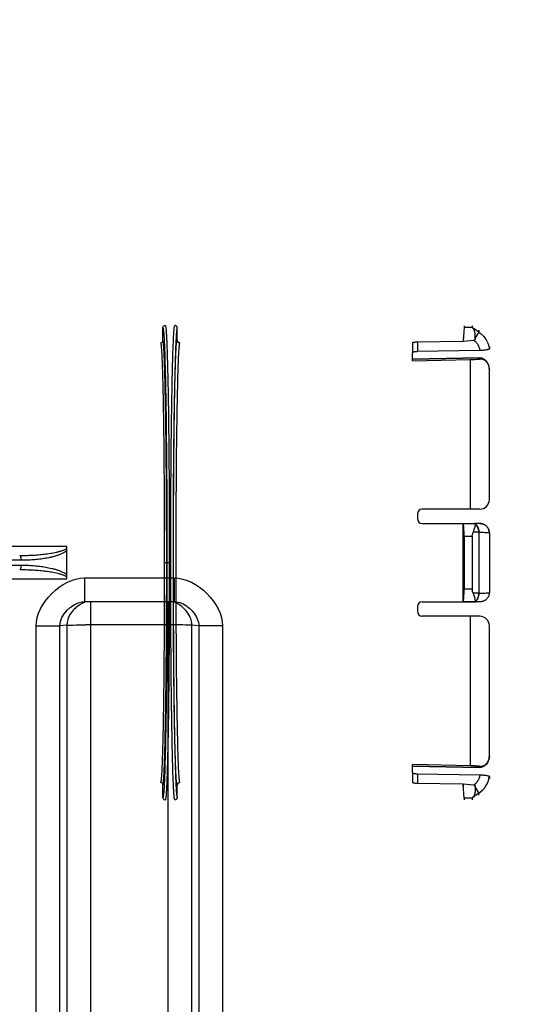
# Model space of a CAD drawing. Header units: millimetres. Extents: x 0 to 297, y 0 to 210.
# Tile 61 of 256: x 147.967 to 148.494, y 90.896 to 91.922. Entities that reach past the tile are written whole.
import ezdxf

# ---------------------------------------------------------------- set-up
doc = ezdxf.new("R2010")
doc.units = ezdxf.units.MM
doc.header["$LTSCALE"] = 16.335
doc.layers.get('0').update_dxf_attribs({"linetype": 'CONTINUOUS'})
doc.layers.add('01_GLOBAL', color=7, linetype='CONTINUOUS')
doc.layers.add('INTFCLR_144815', color=7, linetype='CONTINUOUS')

msp = doc.modelspace()

# ---------------------------------------------------------------- linework, layer by layer
at = {"color": 9, "linetype": 'Continuous'}
for p, q in [((148.0341, 91.3404), (148.0341, 91.3156)), ((148.0341, 91.3404), (148.1275, 91.3404)), ((148.1275, 91.3404), (148.1275, 91.3156)), ((148.0341, 91.315), (148.0312, 91.3137)), ((148.0404, 91.3156), (148.0404, 90.2412)), ((148.1212, 90.2412), (148.1212, 91.3156)), ((148.1298, 91.3155), (148.1326, 91.3149)), ((147.9837, 90.2433), (147.9837, 91.2904)), ((148.0156, 91.2912), (148.0085, 91.2906)), ((148.0085, 90.2439), (148.0085, 91.2906)), ((148.0156, 91.2912), (148.0156, 90.2435)), ((148.1212, 91.2915), (148.0404, 91.2915)), ((148.146, 90.2435), (148.146, 91.2912)), ((148.1531, 91.2906), (148.146, 91.2912)), ((148.1531, 91.2906), (148.1531, 90.2439)), ((148.1779, 91.2904), (148.1779, 90.2433))]:
    msp.add_line(p, q, dxfattribs=at)
at = {"color": 7, "linetype": 'Continuous'}
for p, q in [((148.0318, 91.3155), (148.0341, 91.3156)), ((148.1275, 91.3156), (148.0341, 91.3156)), ((148.1275, 91.3156), (148.1298, 91.3155))]:
    msp.add_line(p, q, dxfattribs=at)
msp.add_circle((148.0808, 92.1165), 1.9, dxfattribs=at)
at = {"color": 9, "linetype": 'Continuous'}
for centre, radius, start, end in [((148.0808, 92.1165), 1.8756, 182.9675, 267.0325), ((148.0808, 92.1165), 1.8756, 272.9675, 357.0325), ((148.044, 91.2888), 0.028, 117.3371, 123.7932), ((148.1261, 91.2922), 0.0236, 68.0993, 74.1592), ((148.0405, 89.6661), 1.6254, 90.0033, 90.192), ((148.1211, 89.6641), 1.6274, 89.8052, 89.9966)]:
    msp.add_arc(centre, radius, start, end, dxfattribs=at)
for points in [[(147.9837, 91.2904), (147.9837, 91.314), (148.0104, 91.3404), (148.0341, 91.3404)], [(148.1275, 91.3404), (148.1512, 91.3404), (148.1779, 91.314), (148.1779, 91.2904)], [(148.0085, 91.2906), (148.0085, 91.302), (148.0206, 91.314), (148.0318, 91.3155)]]:
    msp.add_open_spline(points, degree=3, dxfattribs=at)
for points, knots in [([(148.146, 91.2912), (148.146, 91.2966), (148.1408, 91.3072), (148.1315, 91.3139), (148.1262, 91.3155)], [0, 0, 0, 0, 0.49066, 1, 1, 1, 1]), ([(148.1349, 91.3141), (148.1398, 91.3121), (148.1483, 91.3056), (148.1531, 91.2956), (148.1531, 91.2906)], [0, 0, 0, 0, 0.515266, 1, 1, 1, 1]), ([(148.0284, 91.3121), (148.0248, 91.3097), (148.0188, 91.3036), (148.0156, 91.2953), (148.0156, 91.2912)], [0, 0, 0, 0, 0.518483, 1, 1, 1, 1]), ([(147.9837, 91.2904), (147.9891, 91.2904), (147.9973, 91.2905), (148.0056, 91.2903), (148.0085, 91.2906)], [0, 0, 0, 0, 0.645929, 1, 1, 1, 1]), ([(148.0156, 91.2912), (148.0178, 91.2914), (148.0243, 91.2913), (148.0307, 91.2915), (148.035, 91.2915)], [0, 0, 0, 0, 0.341627, 1, 1, 1, 1]), ([(148.146, 91.2912), (148.1438, 91.2914), (148.1374, 91.2913), (148.1309, 91.2915), (148.1267, 91.2915)], [0, 0, 0, 0, 0.341467, 1, 1, 1, 1]), ([(148.1779, 91.2904), (148.1726, 91.2904), (148.1643, 91.2905), (148.156, 91.2903), (148.1531, 91.2906)], [0, 0, 0, 0, 0.645929, 1, 1, 1, 1])]:
    msp.add_open_spline(points, degree=3, knots=knots, dxfattribs=at)
at = {"layer": '01_GLOBAL', "color": 7, "linetype": 'Continuous'}
msp.add_circle((148.0808, 92.1165), 1.925, dxfattribs=at)
at = {"layer": 'INTFCLR_144815', "color": 6, "linetype": 'Continuous'}
for p, q in [((148.1157, 91.5878), (148.1157, 91.6011)), ((148.1307, 91.5882), (148.1307, 91.6011)), ((148.4293, 91.6018), (148.4285, 91.5873)), ((148.4293, 91.6033), (148.4293, 91.6018)), ((148.4379, 91.6033), (148.4379, 91.6018)), ((148.4285, 91.5908), (148.4285, 91.5873)), ((148.3807, 91.5864), (148.4285, 91.5873)), ((148.4285, 91.5873), (148.4396, 91.5881)), ((148.4557, 91.5813), (148.4557, 91.5792)), ((148.3757, 91.5668), (148.3757, 91.5752)), ((148.4458, 91.5774), (148.3807, 91.5763)), ((148.3757, 91.5683), (148.4455, 91.5697)), ((148.4455, 91.5697), (148.3757, 91.5683)), ((148.3757, 91.5668), (148.4357, 91.568)), ((148.4357, 91.568), (148.4357, 91.4121)), ((148.4557, 91.4221), (148.4557, 91.5578)), ((148.3807, 91.4071), (148.3807, 91.4021)), ((148.4457, 91.4121), (148.3857, 91.4121)), ((148.3857, 91.3971), (148.4403, 91.3971)), ((148.4417, 91.3971), (148.4285, 91.397)), ((148.4285, 91.3156), (148.4285, 91.397)), ((148.4414, 91.3965), (148.4413, 91.3964)), ((148.4414, 91.3967), (148.4414, 91.3966)), ((148.4557, 91.3873), (148.4557, 91.3253)), ((148.4293, 91.3837), (148.4293, 91.3289)), ((148.4379, 91.3838), (148.4379, 91.3289)), ((148.0157, 91.3396), (148.0157, 91.3731)), ((148.3857, 91.3155), (148.4403, 91.3155)), ((148.4417, 91.3156), (148.4285, 91.3156)), ((148.4413, 91.3162), (148.4414, 91.3161)), ((148.4414, 91.316), (148.4414, 91.3158)), ((148.3807, 91.3105), (148.3807, 91.3055)), ((148.4457, 91.3005), (148.3857, 91.3005)), ((148.4357, 91.3005), (148.4357, 91.1447)), ((148.4557, 91.1548), (148.4557, 91.2905)), ((148.3757, 91.1374), (148.3757, 91.1459)), ((148.4357, 91.1447), (148.3757, 91.1459)), ((148.4455, 91.1429), (148.3757, 91.1443)), ((148.3757, 91.1443), (148.4455, 91.1429)), ((148.3807, 91.1364), (148.4458, 91.1352)), ((148.4557, 91.1335), (148.4557, 91.1313)), ((148.1157, 91.1116), (148.1157, 91.1248)), ((148.1307, 91.1116), (148.1307, 91.1245)), ((148.4285, 91.1254), (148.3807, 91.1262)), ((148.4285, 91.1254), (148.4285, 91.1218)), ((148.4293, 91.1109), (148.4285, 91.1254)), ((148.4396, 91.1246), (148.4285, 91.1254)), ((148.4293, 91.1109), (148.4293, 91.1093)), ((148.4379, 91.1109), (148.4379, 91.1093))]:
    msp.add_line(p, q, dxfattribs=at)
at = {"layer": 'INTFCLR_144815', "color": 9, "linetype": 'Continuous'}
for p, q in [((148.4293, 91.6018), (148.4379, 91.6018)), ((148.4449, 91.5965), (148.4388, 91.6006)), ((148.4449, 91.5965), (148.441, 91.5907)), ((148.4449, 91.5986), (148.4449, 91.5965)), ((148.3757, 91.5854), (148.3757, 91.5752)), ((148.3807, 91.5864), (148.3807, 91.5763)), ((148.4455, 91.5697), (148.4455, 91.5686)), ((148.4557, 91.5582), (148.4557, 91.5578)), ((148.4458, 91.3971), (148.4403, 91.3971)), ((148.4449, 91.3882), (148.4389, 91.3882)), ((148.4449, 91.3882), (148.4449, 91.3244)), ((148.4379, 91.3838), (148.4293, 91.3837)), ((148.0157, 91.3731), (147.6828, 91.3731)), ((147.968, 91.3588), (147.6811, 91.3588)), ((148.1197, 91.3563), (148.1172, 91.3563)), ((148.1224, 91.3563), (148.1199, 91.3563)), ((147.6811, 91.3538), (147.968, 91.3538)), ((147.6877, 91.3396), (148.0157, 91.3396)), ((148.4379, 91.3289), (148.4293, 91.3289)), ((148.4449, 91.3244), (148.4389, 91.3244)), ((148.4458, 91.3155), (148.4403, 91.3155)), ((148.4557, 91.1548), (148.4557, 91.1544)), ((148.4455, 91.144), (148.4455, 91.1429)), ((148.3757, 91.1374), (148.3757, 91.1272)), ((148.3807, 91.1364), (148.3807, 91.1262)), ((148.441, 91.1219), (148.4449, 91.1162)), ((148.4379, 91.1109), (148.4293, 91.1109)), ((148.4449, 91.1162), (148.4388, 91.112)), ((148.4449, 91.1141), (148.4449, 91.1162))]:
    msp.add_line(p, q, dxfattribs=at)
at = {"layer": 'INTFCLR_144815', "color": 6, "linetype": 'Continuous'}
for points in [[(148.4414, 91.3969), (148.4415, 91.3969), (148.4415, 91.3969), (148.4415, 91.3969), (148.4415, 91.397), (148.4415, 91.397), (148.4415, 91.397), (148.4415, 91.397), (148.4415, 91.397), (148.4415, 91.397), (148.4416, 91.3971), (148.4416, 91.3971), (148.4416, 91.3971), (148.4416, 91.3971), (148.4417, 91.3971), (148.4417, 91.3971)], [(148.4414, 91.3969), (148.4414, 91.3968), (148.4414, 91.3968)], [(148.4414, 91.3965), (148.4414, 91.3966), (148.4414, 91.3966), (148.4414, 91.3968)], [(148.4414, 91.316), (148.4414, 91.316), (148.4414, 91.3161), (148.4414, 91.3161)], [(148.4417, 91.3156), (148.4417, 91.3156), (148.4416, 91.3156), (148.4416, 91.3156), (148.4416, 91.3156), (148.4416, 91.3156), (148.4415, 91.3156), (148.4415, 91.3156), (148.4415, 91.3156), (148.4415, 91.3156), (148.4415, 91.3157), (148.4415, 91.3157), (148.4415, 91.3157), (148.4415, 91.3157), (148.4415, 91.3158), (148.4414, 91.3158)], [(148.4414, 91.3158), (148.4414, 91.3158), (148.4414, 91.3158)]]:
    msp.add_lwpolyline(points, dxfattribs=at)
for centre, radius, start, end in [((148.1332, 91.5882), 0.0025, 180.0409, 270.9679), ((148.2898, 93.8224), 2.2592, 273.7011, 273.9506), ((148.295, 93.7454), 2.182, 273.6967, 273.955), ((148.4457, 91.4221), 0.01, 270, 360), ((148.3857, 91.4071), 0.005, 90, 180), ((148.3857, 91.4021), 0.005, 180, 270), ((148.4404, 91.3761), 0.021, 86.3643, 90.0737), ((148.3857, 91.3105), 0.005, 90, 180), ((148.4404, 91.3365), 0.021, 269.9263, 273.6357), ((148.3857, 91.3055), 0.005, 180, 270), ((148.4457, 91.2905), 0.01, 0, 90), ((148.2898, 88.8902), 2.2592, 86.0494, 86.2989), ((148.295, 88.9673), 2.182, 86.045, 86.3033), ((148.1332, 91.1245), 0.0025, 89.0308, 179.9594)]:
    msp.add_arc(centre, radius, start, end, dxfattribs=at)
at = {"layer": 'INTFCLR_144815', "color": 9, "linetype": 'Continuous'}
msp.add_arc((148.4308, 91.1369), 0.0251, 304.0767, 352.0917, dxfattribs=at)
at = {"layer": 'INTFCLR_144815', "color": 6, "linetype": 'Continuous'}
for points, knots in [([(148.1157, 91.6011), (148.1157, 91.6015), (148.1159, 91.6023), (148.1167, 91.6033), (148.1177, 91.6036), (148.1182, 91.6036)], [0, 0, 0, 0, 0.296858, 0.625006, 1, 1, 1, 1]), ([(148.1307, 91.6011), (148.1307, 91.6015), (148.1305, 91.6023), (148.1296, 91.6033), (148.1286, 91.6036), (148.1282, 91.6036)], [0, 0, 0, 0, 0.297349, 0.62528, 1, 1, 1, 1]), ([(148.441, 91.5907), (148.441, 91.5912), (148.441, 91.592), (148.441, 91.5932), (148.4409, 91.5945), (148.4408, 91.5956), (148.4406, 91.597), (148.4401, 91.5988), (148.4394, 91.6001), (148.4388, 91.6006)], [0, 0, 0, 0, 0.11913, 0.242117, 0.361433, 0.47487, 0.581134, 0.769955, 1, 1, 1, 1]), ([(148.441, 91.5907), (148.441, 91.5903), (148.4409, 91.5894), (148.4403, 91.5881), (148.4396, 91.5881)], [0, 0, 0, 0, 0.381012, 1, 1, 1, 1]), ([(148.4396, 91.5881), (148.44, 91.5881), (148.441, 91.5889), (148.4409, 91.5901), (148.441, 91.5907)], [0, 0, 0, 0, 0.362435, 1, 1, 1, 1]), ([(148.1157, 91.5878), (148.1157, 91.5875), (148.1155, 91.5867), (148.1146, 91.5857), (148.1137, 91.5854), (148.1132, 91.5853)], [0, 0, 0, 0, 0.303212, 0.596152, 1, 1, 1, 1]), ([(148.3757, 91.5854), (148.3757, 91.5858), (148.377, 91.5861), (148.378, 91.5863), (148.3794, 91.5864), (148.3802, 91.5864), (148.3807, 91.5864)], [0, 0, 0, 0, 0.23338, 0.521138, 0.753305, 1, 1, 1, 1]), ([(148.3807, 91.5763), (148.3802, 91.5763), (148.3794, 91.5762), (148.378, 91.5761), (148.3769, 91.5759), (148.3757, 91.5756), (148.3757, 91.5752)], [0, 0, 0, 0, 0.246331, 0.477581, 0.764501, 1, 1, 1, 1]), ([(148.4557, 91.5792), (148.4557, 91.5788), (148.4546, 91.5785), (148.4534, 91.5782), (148.4518, 91.5779), (148.45, 91.5777), (148.4483, 91.5775), (148.4469, 91.5775), (148.4462, 91.5774), (148.4458, 91.5774)], [0, 0, 0, 0, 0.116417, 0.236857, 0.393428, 0.578653, 0.784006, 0.891261, 1, 1, 1, 1]), ([(148.4557, 91.5582), (148.4557, 91.5589), (148.4556, 91.56), (148.4552, 91.5616), (148.4548, 91.563), (148.4542, 91.5642), (148.4536, 91.5652), (148.4528, 91.5662), (148.4519, 91.5672), (148.4507, 91.5681), (148.4496, 91.5688), (148.4484, 91.5693), (148.4471, 91.5696), (148.4461, 91.5697), (148.4455, 91.5697)], [0, 0, 0, 0, 0.113853, 0.20283, 0.287148, 0.367052, 0.430499, 0.498684, 0.586879, 0.674955, 0.753252, 0.824877, 0.890432, 1, 1, 1, 1]), ([(148.4557, 91.5578), (148.4557, 91.5585), (148.4556, 91.5597), (148.4552, 91.5614), (148.4546, 91.5629), (148.4539, 91.5641), (148.4531, 91.5652), (148.4523, 91.5662), (148.4513, 91.567), (148.4503, 91.5676), (148.4492, 91.5681), (148.4481, 91.5684), (148.4468, 91.5686), (148.4459, 91.5686), (148.4455, 91.5686)], [0, 0, 0, 0, 0.113886, 0.221165, 0.31756, 0.401306, 0.472638, 0.559862, 0.629399, 0.704531, 0.769136, 0.846832, 0.915602, 1, 1, 1, 1]), ([(148.4293, 91.3837), (148.4293, 91.3842), (148.4293, 91.3852), (148.4293, 91.3867), (148.4293, 91.3881), (148.4293, 91.3895), (148.4292, 91.3908), (148.4292, 91.392), (148.4291, 91.3934), (148.4288, 91.3949), (148.4291, 91.3968), (148.4285, 91.397)], [0, 0, 0, 0, 0.112917, 0.223407, 0.330198, 0.432337, 0.52874, 0.618354, 0.700187, 0.837642, 1, 1, 1, 1]), ([(148.4389, 91.3882), (148.4391, 91.3886), (148.4394, 91.3894), (148.4398, 91.3906), (148.4402, 91.3917), (148.4406, 91.393), (148.441, 91.3945), (148.4412, 91.3958), (148.4413, 91.3964)], [0, 0, 0, 0, 0.152915, 0.298873, 0.436385, 0.56416, 0.761551, 1, 1, 1, 1]), ([(148.4557, 91.3873), (148.4557, 91.3877), (148.4556, 91.3884), (148.4554, 91.3895), (148.4551, 91.3906), (148.4547, 91.3916), (148.4542, 91.3926), (148.4535, 91.3935), (148.4528, 91.3943), (148.452, 91.395), (148.4511, 91.3957), (148.4501, 91.3962), (148.4491, 91.3966), (148.448, 91.3969), (148.4469, 91.3971), (148.4462, 91.3971), (148.4458, 91.3971)], [0, 0, 0, 0, 0.07197, 0.143873, 0.215652, 0.287247, 0.358702, 0.43002, 0.501311, 0.572477, 0.643609, 0.714724, 0.785914, 0.857153, 0.928495, 1, 1, 1, 1]), ([(148.4458, 91.3971), (148.4462, 91.3971), (148.4469, 91.3971), (148.448, 91.3969), (148.4491, 91.3966), (148.4501, 91.3962), (148.4511, 91.3957), (148.452, 91.395), (148.4528, 91.3943), (148.4535, 91.3935), (148.4542, 91.3926), (148.4547, 91.3916), (148.4551, 91.3906), (148.4554, 91.3895), (148.4556, 91.3884), (148.4557, 91.3877), (148.4557, 91.3873)], [0, 0, 0, 0, 0.071734, 0.143316, 0.214699, 0.285905, 0.356993, 0.428093, 0.499205, 0.570416, 0.641648, 0.71305, 0.784613, 0.856317, 0.928109, 1, 1, 1, 1]), ([(148.4379, 91.3838), (148.4379, 91.3843), (148.438, 91.3859), (148.4385, 91.3874), (148.4389, 91.3882)], [0, 0, 0, 0, 0.389845, 1, 1, 1, 1]), ([(148.4285, 91.3156), (148.4289, 91.3158), (148.4288, 91.3172), (148.4291, 91.3187), (148.4291, 91.3204), (148.4292, 91.3219), (148.4293, 91.3232), (148.4293, 91.3245), (148.4293, 91.326), (148.4293, 91.3274), (148.4293, 91.3284), (148.4293, 91.3289)], [0, 0, 0, 0, 0.108474, 0.226473, 0.381581, 0.471155, 0.567602, 0.66976, 0.776607, 0.887115, 1, 1, 1, 1]), ([(148.4389, 91.3244), (148.4386, 91.325), (148.4381, 91.3265), (148.4379, 91.328), (148.4379, 91.3289)], [0, 0, 0, 0, 0.415984, 1, 1, 1, 1]), ([(148.4413, 91.3162), (148.4412, 91.3167), (148.4411, 91.3176), (148.4407, 91.3192), (148.4403, 91.3207), (148.4398, 91.3221), (148.4394, 91.3233), (148.4391, 91.324), (148.4389, 91.3244)], [0, 0, 0, 0, 0.171353, 0.32821, 0.566337, 0.702862, 0.84782, 1, 1, 1, 1]), ([(148.4557, 91.3253), (148.4557, 91.325), (148.4556, 91.3242), (148.4554, 91.3231), (148.4551, 91.3221), (148.4547, 91.321), (148.4542, 91.3201), (148.4535, 91.3192), (148.4528, 91.3183), (148.452, 91.3176), (148.4511, 91.317), (148.4501, 91.3165), (148.4491, 91.316), (148.448, 91.3157), (148.4469, 91.3156), (148.4462, 91.3155), (148.4458, 91.3155)], [0, 0, 0, 0, 0.07197, 0.143873, 0.215652, 0.287247, 0.358702, 0.43002, 0.501311, 0.572477, 0.643609, 0.714724, 0.785914, 0.857153, 0.928495, 1, 1, 1, 1]), ([(148.4455, 91.144), (148.4458, 91.144), (148.4466, 91.144), (148.4478, 91.1442), (148.449, 91.1445), (148.4502, 91.145), (148.4513, 91.1457), (148.4523, 91.1465), (148.4531, 91.1474), (148.4539, 91.1485), (148.4546, 91.1497), (148.4552, 91.1512), (148.4556, 91.1529), (148.4557, 91.1542), (148.4557, 91.1548)], [0, 0, 0, 0, 0.065109, 0.136802, 0.215369, 0.295356, 0.370485, 0.440036, 0.527396, 0.59879, 0.682594, 0.779038, 0.886222, 1, 1, 1, 1]), ([(148.4557, 91.1544), (148.4557, 91.1537), (148.4556, 91.1523), (148.455, 91.1503), (148.4542, 91.1485), (148.4532, 91.1469), (148.4521, 91.1457), (148.4511, 91.1448), (148.4501, 91.1441), (148.449, 91.1436), (148.4479, 91.1432), (148.4467, 91.143), (148.4459, 91.1429), (148.4455, 91.1429)], [0, 0, 0, 0, 0.119723, 0.243265, 0.365447, 0.478384, 0.57156, 0.648204, 0.712762, 0.792216, 0.85502, 0.920396, 1, 1, 1, 1]), ([(148.3757, 91.1374), (148.3757, 91.137), (148.3769, 91.1368), (148.3781, 91.1365), (148.3794, 91.1364), (148.3802, 91.1364), (148.3807, 91.1364)], [0, 0, 0, 0, 0.235606, 0.522898, 0.754291, 1, 1, 1, 1]), ([(148.4458, 91.1352), (148.4462, 91.1352), (148.4469, 91.1352), (148.448, 91.1351), (148.4494, 91.135), (148.451, 91.1349), (148.4527, 91.1346), (148.4541, 91.1342), (148.4557, 91.134), (148.4557, 91.1335)], [0, 0, 0, 0, 0.109255, 0.217027, 0.321973, 0.518614, 0.69056, 0.829828, 1, 1, 1, 1]), ([(148.1157, 91.1248), (148.1157, 91.1252), (148.1155, 91.126), (148.1146, 91.127), (148.1137, 91.1273), (148.1132, 91.1273)], [0, 0, 0, 0, 0.303212, 0.596152, 1, 1, 1, 1]), ([(148.3807, 91.1262), (148.3802, 91.1262), (148.3794, 91.1263), (148.378, 91.1264), (148.377, 91.1266), (148.3757, 91.1268), (148.3757, 91.1272)], [0, 0, 0, 0, 0.247286, 0.479305, 0.766721, 1, 1, 1, 1]), ([(148.441, 91.1219), (148.441, 91.1215), (148.441, 91.1207), (148.441, 91.1194), (148.4409, 91.1182), (148.4408, 91.117), (148.4406, 91.1156), (148.4401, 91.1139), (148.4394, 91.1126), (148.4388, 91.112)], [0, 0, 0, 0, 0.11913, 0.242117, 0.361433, 0.47487, 0.581134, 0.769955, 1, 1, 1, 1]), ([(148.4396, 91.1246), (148.44, 91.1246), (148.441, 91.1238), (148.4409, 91.1226), (148.441, 91.1219)], [0, 0, 0, 0, 0.362435, 1, 1, 1, 1]), ([(148.441, 91.1219), (148.441, 91.1223), (148.4409, 91.1233), (148.4403, 91.1246), (148.4396, 91.1246)], [0, 0, 0, 0, 0.381012, 1, 1, 1, 1]), ([(148.1157, 91.1116), (148.1157, 91.1112), (148.1159, 91.1104), (148.1167, 91.1093), (148.1177, 91.1091), (148.1182, 91.1091)], [0, 0, 0, 0, 0.296858, 0.625006, 1, 1, 1, 1]), ([(148.1307, 91.1116), (148.1307, 91.1112), (148.1305, 91.1104), (148.1296, 91.1093), (148.1286, 91.1091), (148.1282, 91.1091)], [0, 0, 0, 0, 0.297349, 0.625279, 1, 1, 1, 1])]:
    msp.add_open_spline(points, degree=3, knots=knots, dxfattribs=at)
at = {"layer": 'INTFCLR_144815', "color": 9, "linetype": 'Continuous'}
for points, knots in [([(148.1157, 91.6011), (148.1158, 91.6011), (148.1159, 91.6006), (148.1161, 91.5999), (148.1163, 91.5985), (148.1165, 91.5966), (148.1167, 91.594), (148.1169, 91.5909), (148.1171, 91.5872), (148.1174, 91.5812), (148.1177, 91.5722), (148.118, 91.56), (148.1184, 91.5457), (148.1187, 91.5297), (148.119, 91.5119), (148.1192, 91.4926), (148.1194, 91.472), (148.1196, 91.4502), (148.1198, 91.4276), (148.1199, 91.4042), (148.1199, 91.3804), (148.1199, 91.3644), (148.1199, 91.3563)], [0, 0, 0, 0, 0.00137, 0.004773, 0.010338, 0.018073, 0.028522, 0.041332, 0.056475, 0.073915, 0.115513, 0.165726, 0.224065, 0.289965, 0.362783, 0.44181, 0.526277, 0.61536, 0.708191, 0.803866, 0.901453, 1, 1, 1, 1]), ([(148.1182, 91.6036), (148.1183, 91.6036), (148.1184, 91.6031), (148.1186, 91.6024), (148.1188, 91.6009), (148.119, 91.599), (148.1192, 91.5965), (148.1194, 91.5933), (148.1196, 91.5896), (148.1199, 91.5835), (148.1202, 91.5744), (148.1205, 91.5621), (148.1209, 91.5477), (148.1212, 91.5314), (148.1215, 91.5135), (148.1217, 91.494), (148.1219, 91.4732), (148.1221, 91.4512), (148.1223, 91.4283), (148.1224, 91.4047), (148.1224, 91.3806), (148.1224, 91.3645), (148.1224, 91.3563)], [0, 0, 0, 0, 0.001369, 0.004773, 0.010334, 0.018062, 0.02851, 0.04132, 0.056463, 0.073902, 0.115501, 0.165714, 0.224054, 0.289954, 0.362773, 0.441801, 0.526269, 0.615354, 0.708186, 0.803863, 0.901451, 1, 1, 1, 1]), ([(148.1282, 91.1091), (148.1281, 91.1091), (148.1279, 91.1095), (148.1277, 91.1102), (148.1276, 91.1115), (148.1274, 91.1133), (148.1272, 91.1157), (148.127, 91.1188), (148.1268, 91.1225), (148.1265, 91.1285), (148.1262, 91.1375), (148.1258, 91.1498), (148.1255, 91.1642), (148.1252, 91.1804), (148.1249, 91.1984), (148.1246, 91.2179), (148.1244, 91.2389), (148.1242, 91.2609), (148.1241, 91.2839), (148.124, 91.3077), (148.1239, 91.3319), (148.1239, 91.3563), (148.1239, 91.3808), (148.124, 91.405), (148.1241, 91.4287), (148.1242, 91.4517), (148.1244, 91.4738), (148.1246, 91.4947), (148.1249, 91.5143), (148.1252, 91.5322), (148.1255, 91.5485), (148.1258, 91.5629), (148.1262, 91.5752), (148.1265, 91.5841), (148.1268, 91.5902), (148.127, 91.5938), (148.1272, 91.5969), (148.1274, 91.5994), (148.1276, 91.6012), (148.1277, 91.6025), (148.1279, 91.6031), (148.1281, 91.6036), (148.1282, 91.6036)], [0, 0, 0, 0, 0.000636, 0.002196, 0.004741, 0.008276, 0.013336, 0.019592, 0.027031, 0.035635, 0.056253, 0.081245, 0.110364, 0.143325, 0.179803, 0.219439, 0.261841, 0.306591, 0.353249, 0.401355, 0.450433, 0.5, 0.549567, 0.598645, 0.646751, 0.693409, 0.738159, 0.780561, 0.820197, 0.856675, 0.889636, 0.918755, 0.943747, 0.964365, 0.972969, 0.980408, 0.986664, 0.991724, 0.995259, 0.997804, 0.999364, 1, 1, 1, 1]), ([(148.1307, 91.6011), (148.1306, 91.6011), (148.1304, 91.6006), (148.1302, 91.6), (148.1301, 91.5987), (148.1299, 91.5969), (148.1297, 91.5945), (148.1295, 91.5914), (148.1293, 91.5878), (148.129, 91.5818), (148.1287, 91.573), (148.1283, 91.5608), (148.128, 91.5466), (148.1277, 91.5305), (148.1274, 91.5127), (148.1271, 91.4933), (148.1269, 91.4726), (148.1267, 91.4508), (148.1266, 91.428), (148.1265, 91.4045), (148.1264, 91.3805), (148.1264, 91.3563), (148.1264, 91.3321), (148.1265, 91.3082), (148.1266, 91.2847), (148.1267, 91.2619), (148.1269, 91.24), (148.1271, 91.2193), (148.1274, 91.2), (148.1277, 91.1822), (148.128, 91.1661), (148.1283, 91.1519), (148.1287, 91.1397), (148.129, 91.1308), (148.1293, 91.1249), (148.1295, 91.1212), (148.1297, 91.1182), (148.1299, 91.1157), (148.1301, 91.114), (148.1302, 91.1127), (148.1304, 91.112), (148.1306, 91.1116), (148.1307, 91.1116)], [0, 0, 0, 0, 0.000636, 0.002196, 0.004743, 0.008282, 0.013342, 0.019598, 0.027037, 0.035641, 0.056259, 0.081251, 0.11037, 0.143331, 0.179808, 0.219443, 0.261844, 0.306594, 0.353252, 0.401356, 0.450434, 0.5, 0.549566, 0.598644, 0.646748, 0.693406, 0.738156, 0.780557, 0.820192, 0.85667, 0.88963, 0.918749, 0.943741, 0.964359, 0.972963, 0.980402, 0.986658, 0.991718, 0.995257, 0.997804, 0.999364, 1, 1, 1, 1]), ([(148.4449, 91.5965), (148.4456, 91.596), (148.4467, 91.5951), (148.4481, 91.5939), (148.4501, 91.592), (148.4517, 91.5897), (148.4531, 91.5873), (148.4539, 91.5857), (148.4546, 91.5839), (148.4551, 91.5822), (148.4554, 91.5807), (148.4556, 91.5797), (148.4557, 91.5792)], [0, 0, 0, 0, 0.131466, 0.197739, 0.263741, 0.525492, 0.591589, 0.657638, 0.789416, 0.855496, 0.921181, 1, 1, 1, 1]), ([(148.1132, 91.5853), (148.1133, 91.5853), (148.1135, 91.5849), (148.1136, 91.5842), (148.1138, 91.5829), (148.114, 91.5811), (148.1142, 91.5788), (148.1144, 91.5758), (148.1146, 91.5724), (148.1148, 91.5667), (148.1151, 91.5584), (148.1155, 91.5469), (148.1158, 91.5336), (148.1161, 91.5185), (148.1163, 91.5019), (148.1166, 91.4838), (148.1168, 91.4645), (148.1169, 91.4442), (148.1171, 91.423), (148.1172, 91.4011), (148.1172, 91.3788), (148.1172, 91.3639), (148.1172, 91.3563)], [0, 0, 0, 0, 0.00137, 0.004771, 0.010331, 0.018062, 0.028507, 0.041313, 0.056453, 0.07389, 0.115483, 0.165692, 0.22403, 0.289929, 0.362748, 0.441777, 0.526248, 0.615335, 0.708172, 0.803853, 0.901446, 1, 1, 1, 1]), ([(148.1197, 91.3563), (148.1197, 91.3639), (148.1197, 91.3791), (148.1196, 91.4016), (148.1195, 91.4237), (148.1194, 91.4452), (148.1192, 91.4657), (148.119, 91.4852), (148.1188, 91.5035), (148.1185, 91.5203), (148.1182, 91.5355), (148.1179, 91.549), (148.1176, 91.5606), (148.1173, 91.569), (148.117, 91.5747), (148.1168, 91.5782), (148.1166, 91.5812), (148.1164, 91.5836), (148.1163, 91.5854), (148.1161, 91.5867), (148.1159, 91.5874), (148.1158, 91.5878), (148.1157, 91.5878)], [0, 0, 0, 0, 0.098555, 0.196149, 0.291832, 0.38467, 0.473759, 0.55823, 0.637261, 0.71008, 0.77598, 0.834319, 0.884528, 0.926122, 0.943559, 0.958698, 0.971504, 0.981949, 0.989672, 0.99523, 0.99863, 1, 1, 1, 1]), ([(148.1307, 91.1245), (148.1306, 91.1245), (148.1304, 91.1249), (148.1303, 91.1255), (148.1301, 91.1267), (148.1299, 91.1284), (148.1297, 91.1307), (148.1295, 91.1336), (148.1293, 91.1371), (148.1291, 91.1427), (148.1288, 91.1511), (148.1284, 91.1627), (148.1281, 91.1762), (148.1278, 91.1914), (148.1275, 91.2083), (148.1273, 91.2266), (148.1271, 91.2462), (148.1269, 91.2669), (148.1268, 91.2885), (148.1267, 91.3107), (148.1266, 91.3334), (148.1266, 91.3563), (148.1266, 91.3792), (148.1267, 91.4019), (148.1268, 91.4242), (148.1269, 91.4458), (148.1271, 91.4664), (148.1273, 91.4861), (148.1275, 91.5044), (148.1278, 91.5213), (148.1281, 91.5365), (148.1284, 91.55), (148.1288, 91.5615), (148.1291, 91.5699), (148.1293, 91.5756), (148.1295, 91.579), (148.1297, 91.5819), (148.1299, 91.5842), (148.1301, 91.5859), (148.1303, 91.5871), (148.1304, 91.5878), (148.1306, 91.5882), (148.1307, 91.5882)], [0, 0, 0, 0, 0.000647, 0.002217, 0.004772, 0.008316, 0.013384, 0.019649, 0.027095, 0.035705, 0.056333, 0.08133, 0.110453, 0.143413, 0.179887, 0.219516, 0.261909, 0.306649, 0.353294, 0.401385, 0.450449, 0.5, 0.549551, 0.598615, 0.646706, 0.693351, 0.738091, 0.780484, 0.820113, 0.856587, 0.889547, 0.91867, 0.943667, 0.964295, 0.972905, 0.980351, 0.986616, 0.991684, 0.995228, 0.997783, 0.999353, 1, 1, 1, 1]), ([(148.1332, 91.5857), (148.1331, 91.5857), (148.133, 91.5853), (148.1328, 91.5846), (148.1326, 91.5834), (148.1325, 91.5818), (148.1323, 91.5795), (148.1321, 91.5766), (148.1319, 91.5732), (148.1316, 91.5676), (148.1313, 91.5593), (148.131, 91.5479), (148.1307, 91.5346), (148.1304, 91.5195), (148.1301, 91.5028), (148.1298, 91.4847), (148.1296, 91.4653), (148.1295, 91.4448), (148.1293, 91.4234), (148.1292, 91.4014), (148.1292, 91.379), (148.1292, 91.3563), (148.1292, 91.3337), (148.1292, 91.3112), (148.1293, 91.2892), (148.1295, 91.2679), (148.1296, 91.2474), (148.1298, 91.228), (148.1301, 91.2099), (148.1304, 91.1932), (148.1307, 91.1781), (148.131, 91.1648), (148.1313, 91.1533), (148.1316, 91.145), (148.1319, 91.1394), (148.1321, 91.136), (148.1323, 91.1332), (148.1325, 91.1309), (148.1326, 91.1292), (148.1328, 91.128), (148.133, 91.1274), (148.1331, 91.127), (148.1332, 91.127)], [0, 0, 0, 0, 0.000647, 0.002218, 0.004774, 0.008322, 0.013391, 0.019655, 0.027102, 0.035712, 0.05634, 0.081337, 0.110459, 0.143419, 0.179893, 0.219522, 0.261914, 0.306653, 0.353297, 0.401387, 0.45045, 0.5, 0.54955, 0.598613, 0.646703, 0.693347, 0.738086, 0.780478, 0.820107, 0.856581, 0.889541, 0.918663, 0.94366, 0.964288, 0.972898, 0.980345, 0.986609, 0.991678, 0.995226, 0.997782, 0.999353, 1, 1, 1, 1]), ([(148.4396, 91.5881), (148.44, 91.5878), (148.4405, 91.5874), (148.4412, 91.5867), (148.4424, 91.5855), (148.4434, 91.5842), (148.4442, 91.5827), (148.4447, 91.5817), (148.4451, 91.5807), (148.4454, 91.5796), (148.4456, 91.5788), (148.4457, 91.578), (148.4458, 91.5776), (148.4458, 91.5774)], [0, 0, 0, 0, 0.100061, 0.165846, 0.231631, 0.494773, 0.560559, 0.626344, 0.757915, 0.823701, 0.889486, 0.968858, 1, 1, 1, 1]), ([(148.4413, 91.3964), (148.4417, 91.3962), (148.4423, 91.3957), (148.4431, 91.3946), (148.4438, 91.3932), (148.4444, 91.3916), (148.4447, 91.3899), (148.4448, 91.3888), (148.4449, 91.3882)], [0, 0, 0, 0, 0.120339, 0.274719, 0.446013, 0.628802, 0.815896, 1, 1, 1, 1]), ([(148.4449, 91.3882), (148.4448, 91.3891), (148.4446, 91.3908), (148.4439, 91.3931), (148.4428, 91.3951), (148.4419, 91.3961), (148.4413, 91.3964)], [0, 0, 0, 0, 0.288565, 0.557416, 0.795998, 1, 1, 1, 1]), ([(148.4449, 91.3882), (148.4455, 91.3882), (148.448, 91.3881), (148.4509, 91.388), (148.4539, 91.3877), (148.455, 91.3876), (148.4557, 91.3873)], [0, 0, 0, 0, 0.162051, 0.694363, 0.813103, 1, 1, 1, 1]), ([(147.9666, 91.3638), (147.9688, 91.3638), (147.973, 91.3639), (147.9795, 91.3641), (147.9859, 91.3645), (147.9912, 91.3651), (147.9954, 91.3656), (147.9985, 91.3661), (148.0017, 91.3666), (148.0047, 91.3672), (148.0073, 91.3679), (148.0093, 91.3685), (148.0107, 91.3689), (148.0121, 91.3695), (148.0138, 91.3702), (148.015, 91.3709), (148.0157, 91.3714)], [0, 0, 0, 0, 0.128441, 0.256537, 0.384363, 0.512002, 0.575792, 0.639391, 0.702578, 0.765324, 0.827601, 0.858564, 0.88922, 0.919291, 0.948708, 1, 1, 1, 1]), ([(148.0157, 91.3688), (148.015, 91.3683), (148.0138, 91.3675), (148.0121, 91.3665), (148.0107, 91.3658), (148.0087, 91.3649), (148.0062, 91.364), (148.0031, 91.363), (148, 91.3622), (147.9968, 91.3615), (147.9926, 91.3607), (147.9872, 91.3599), (147.9808, 91.3593), (147.9744, 91.3589), (147.9701, 91.3588), (147.968, 91.3588)], [0, 0, 0, 0, 0.05248, 0.085357, 0.118372, 0.151353, 0.216923, 0.282299, 0.347675, 0.413155, 0.478593, 0.609033, 0.739247, 0.869503, 1, 1, 1, 1]), ([(147.9666, 91.3638), (147.9668, 91.3638), (147.9673, 91.3633), (147.9678, 91.3616), (147.968, 91.36), (147.968, 91.3588)], [0, 0, 0, 0, 0.11303, 0.337181, 1, 1, 1, 1]), ([(148.1172, 91.3563), (148.1172, 91.3488), (148.1172, 91.3338), (148.1172, 91.3115), (148.1171, 91.2897), (148.1169, 91.2685), (148.1168, 91.2481), (148.1166, 91.2288), (148.1163, 91.2108), (148.1161, 91.1941), (148.1158, 91.1791), (148.1155, 91.1657), (148.1151, 91.1543), (148.1148, 91.1459), (148.1146, 91.1403), (148.1144, 91.1368), (148.1142, 91.1339), (148.114, 91.1315), (148.1138, 91.1297), (148.1136, 91.1284), (148.1135, 91.1278), (148.1133, 91.1273), (148.1132, 91.1273)], [0, 0, 0, 0, 0.098554, 0.196147, 0.291828, 0.384665, 0.473752, 0.558223, 0.637252, 0.710071, 0.77597, 0.834308, 0.884517, 0.92611, 0.943547, 0.958687, 0.971493, 0.981938, 0.989669, 0.995229, 0.99863, 1, 1, 1, 1]), ([(148.1199, 91.3563), (148.1199, 91.3483), (148.1199, 91.3323), (148.1199, 91.3084), (148.1198, 91.2851), (148.1196, 91.2624), (148.1194, 91.2407), (148.1192, 91.2201), (148.119, 91.2008), (148.1187, 91.183), (148.1184, 91.1669), (148.118, 91.1527), (148.1177, 91.1404), (148.1174, 91.1315), (148.1171, 91.1254), (148.1169, 91.1217), (148.1167, 91.1186), (148.1165, 91.1161), (148.1163, 91.1142), (148.1161, 91.1128), (148.1159, 91.1121), (148.1158, 91.1116), (148.1157, 91.1116)], [0, 0, 0, 0, 0.098547, 0.196134, 0.291809, 0.38464, 0.473723, 0.55819, 0.637217, 0.710035, 0.775935, 0.834274, 0.884487, 0.926085, 0.943525, 0.958668, 0.971478, 0.981927, 0.989662, 0.995227, 0.99863, 1, 1, 1, 1]), ([(148.1157, 91.1248), (148.1158, 91.1248), (148.1159, 91.1253), (148.1161, 91.1259), (148.1163, 91.1273), (148.1164, 91.1291), (148.1166, 91.1315), (148.1168, 91.1344), (148.117, 91.1379), (148.1173, 91.1436), (148.1176, 91.1521), (148.1179, 91.1637), (148.1182, 91.1771), (148.1185, 91.1924), (148.1188, 91.2092), (148.119, 91.2274), (148.1192, 91.2469), (148.1194, 91.2675), (148.1195, 91.2889), (148.1196, 91.311), (148.1197, 91.3336), (148.1197, 91.3487), (148.1197, 91.3563)], [0, 0, 0, 0, 0.00137, 0.00477, 0.010328, 0.018051, 0.028496, 0.041302, 0.056441, 0.073878, 0.115472, 0.165681, 0.22402, 0.28992, 0.362739, 0.44177, 0.526241, 0.61533, 0.708168, 0.803851, 0.901445, 1, 1, 1, 1]), ([(148.1224, 91.3563), (148.1224, 91.3482), (148.1224, 91.332), (148.1224, 91.308), (148.1223, 91.2844), (148.1221, 91.2615), (148.1219, 91.2395), (148.1217, 91.2187), (148.1215, 91.1992), (148.1212, 91.1812), (148.1209, 91.165), (148.1205, 91.1506), (148.1202, 91.1382), (148.1199, 91.1292), (148.1196, 91.1231), (148.1194, 91.1193), (148.1192, 91.1162), (148.119, 91.1136), (148.1188, 91.1117), (148.1186, 91.1103), (148.1184, 91.1096), (148.1183, 91.1091), (148.1182, 91.1091)], [0, 0, 0, 0, 0.098549, 0.196137, 0.291813, 0.384646, 0.473731, 0.558198, 0.637227, 0.710046, 0.775946, 0.834286, 0.884499, 0.926098, 0.943537, 0.95868, 0.97149, 0.981938, 0.989666, 0.995227, 0.998631, 1, 1, 1, 1]), ([(147.968, 91.3538), (147.968, 91.3526), (147.9678, 91.351), (147.9673, 91.3493), (147.9668, 91.3488), (147.9666, 91.3488)], [0, 0, 0, 0, 0.662818, 0.886969, 1, 1, 1, 1]), ([(148.0157, 91.3412), (148.0154, 91.3414), (148.0147, 91.3419), (148.0135, 91.3426), (148.0121, 91.3432), (148.0102, 91.3439), (148.0077, 91.3447), (148.0047, 91.3454), (148.0016, 91.346), (147.9975, 91.3468), (147.9922, 91.3475), (147.9858, 91.3481), (147.9795, 91.3485), (147.973, 91.3488), (147.9688, 91.3488), (147.9666, 91.3488)], [0, 0, 0, 0, 0.022619, 0.051519, 0.081324, 0.111743, 0.173138, 0.235248, 0.298009, 0.361358, 0.48861, 0.616, 0.743645, 0.871623, 1, 1, 1, 1]), ([(147.968, 91.3538), (147.9701, 91.3538), (147.9744, 91.3537), (147.9808, 91.3534), (147.9872, 91.3527), (147.9936, 91.3518), (147.9989, 91.3507), (148.0031, 91.3497), (148.0061, 91.3487), (148.0092, 91.3476), (148.0116, 91.3464), (148.0138, 91.3452), (148.015, 91.3444), (148.0157, 91.3438)], [0, 0, 0, 0, 0.130446, 0.260593, 0.390637, 0.520835, 0.65161, 0.717157, 0.78255, 0.847943, 0.913681, 0.946928, 1, 1, 1, 1]), ([(148.4449, 91.3244), (148.4448, 91.3235), (148.4446, 91.3218), (148.4439, 91.3195), (148.4428, 91.3176), (148.4419, 91.3166), (148.4413, 91.3162)], [0, 0, 0, 0, 0.288565, 0.557416, 0.795998, 1, 1, 1, 1]), ([(148.4413, 91.3162), (148.4417, 91.3164), (148.4423, 91.317), (148.4431, 91.3181), (148.4438, 91.3195), (148.4444, 91.3211), (148.4447, 91.3227), (148.4448, 91.3239), (148.4449, 91.3244)], [0, 0, 0, 0, 0.120339, 0.274719, 0.446013, 0.628802, 0.815896, 1, 1, 1, 1]), ([(148.4449, 91.3244), (148.4455, 91.3244), (148.448, 91.3245), (148.4509, 91.3247), (148.4539, 91.325), (148.455, 91.3251), (148.4557, 91.3253)], [0, 0, 0, 0, 0.162051, 0.694363, 0.813103, 1, 1, 1, 1]), ([(148.4458, 91.1352), (148.4458, 91.1351), (148.4457, 91.1346), (148.4456, 91.1339), (148.4454, 91.133), (148.4449, 91.1314), (148.4443, 91.1299), (148.4434, 91.1285), (148.4427, 91.1276), (148.4416, 91.1262), (148.4404, 91.1252), (148.4396, 91.1246)], [0, 0, 0, 0, 0.03081, 0.110484, 0.176241, 0.241997, 0.505024, 0.57078, 0.636537, 0.76805, 1, 1, 1, 1])]:
    msp.add_open_spline(points, degree=3, knots=knots, dxfattribs=at)
at = {"layer": 'INTFCLR_144815', "color": 6, "linetype": 'Continuous'}
for points in [[(148.4379, 91.6018), (148.4379, 91.6013), (148.4385, 91.601), (148.4388, 91.6006)], [(148.4388, 91.6006), (148.4385, 91.6009), (148.438, 91.6011), (148.438, 91.6015)], [(148.4379, 91.1109), (148.4379, 91.1114), (148.4385, 91.1117), (148.4388, 91.112)], [(148.4388, 91.112), (148.4385, 91.1118), (148.438, 91.1116), (148.438, 91.1112)]]:
    msp.add_open_spline(points, degree=3, dxfattribs=at)

doc.saveas('drawing.dxf')
